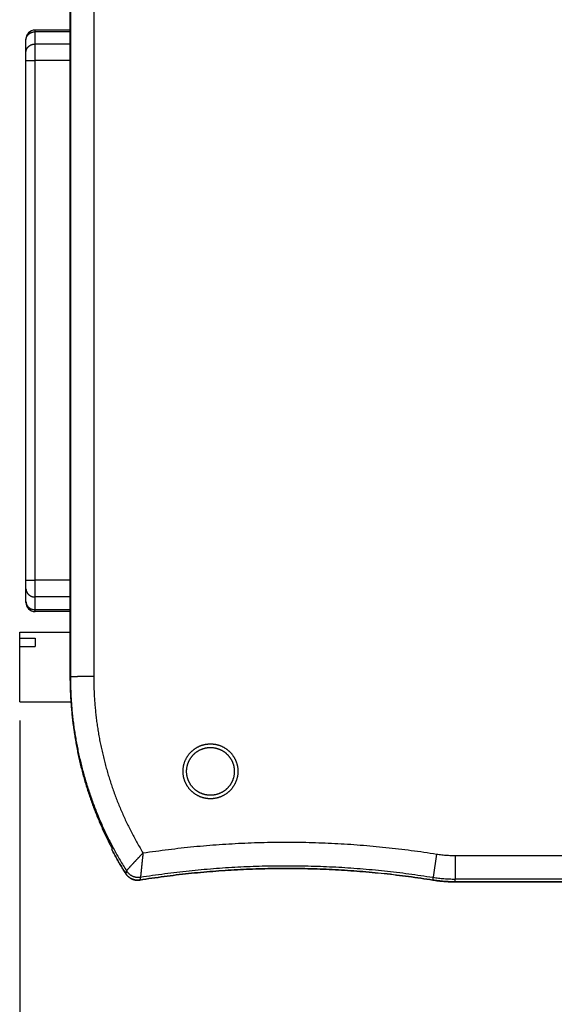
# Model space of a CAD drawing. Header units: inches. Extents: x 0 to 22, y 0 to 17.
# Tile 12 of 39: x 8.5 to 9.7, y 6.2 to 8.3. Entities that reach past the tile are written whole.
import ezdxf

# ---------------------------------------------------------------- set-up
doc = ezdxf.new("R2010")
doc.units = ezdxf.units.IN
doc.header["$LTSCALE"] = 1.21
doc.header["$MEASUREMENT"] = 0
doc.layers.get('0').update_dxf_attribs({"linetype": 'CONTINUOUS'})
doc.layers.add('DIMENSIONS', color=7, linetype='CONTINUOUS')
doc.styles.get("Standard").update_dxf_attribs({"font": 'txt', "width": 0.8})
doc.dimstyles.new('DIMSTYLE_2', dxfattribs={"dimtxt": 0.125, "dimasz": 0.18, "dimexe": 0.18, "dimexo": 0.0625, "dimgap": 0.09, "dimtad": 0, "dimtih": 1, "dimtoh": 1, "dimdec": 3, "dimzin": 4, "dimdsep": 46, "dimtxsty": 'STANDARD', "dimblk": '_FILLED', "dimblk1": '_FILLED', "dimblk2": '_FILLED', "dimcen": 0.09, "dimadec": 0, "dimazin": 0, "dimtp": 0.01, "dimtm": 0.01, "dimtfac": 1, "dimtdec": 3, "dimtofl": 0, "dimtmove": 0, "dimatfit": 3, "dimldrblk": '_FILLED', "dimfxl": 1, "dimtolj": 1, "dimtzin": 4, "dimarcsym": 0})

# ---------------------------------------------------------------- blocks, each defined once
blk = doc.blocks.new('_FILLED')
at = {"color": 0, "linetype": 'BYBLOCK'}
blk.add_solid([(0, 0), (-1, 0.174), (-1, -0.174)], dxfattribs=at)
blk = doc.blocks.new('*D12')
at = {"layer": 'DIMENSIONS', "color": 2, "linetype": 'CONTINUOUS'}
for p, q in [((8.5317, 6.7832), (8.5317, 5.3027)), ((12.6459, 6.4316), (12.6459, 5.3027)), ((8.5317, 5.4277), (9.6098, 5.4277)), ((12.6459, 5.4277), (11.0598, 5.4277))]:
    blk.add_line(p, q, dxfattribs=at)
at = {"layer": 'DIMENSIONS', "color": 2, "linetype": 'CONTINUOUS', "xscale": 0.18, "yscale": 0.18, "zscale": 0.18, "rotation": 180}
blk.add_blockref('_FILLED', (8.5317, 5.4277), dxfattribs=at)
at = {"layer": 'DIMENSIONS', "color": 2, "linetype": 'CONTINUOUS', "xscale": 0.18, "yscale": 0.18, "zscale": 0.18}
blk.add_blockref('_FILLED', (12.6459, 5.4277), dxfattribs=at)
at = {"layer": 'DIMENSIONS', "color": 2, "linetype": 'CONTINUOUS', "width": 0.8}
for s, p in [('4.114', (9.6723, 5.3652)), ('[', (10.2973, 5.3652)), ('104.5', (10.3973, 5.3652)), (']', (10.8973, 5.3652))]:
    blk.add_text(s, height=0.125, dxfattribs=at).set_placement(p)

msp = doc.modelspace()

# ---------------------------------------------------------------- linework, layer by layer
at = {"color": 7, "linetype": 'CONTINUOUS'}
for p, q in [((8.6403, 6.877), (8.6403, 10.5508)), ((8.6405, 10.551), (8.6405, 6.8771)), ((8.6905, 10.5514), (8.6905, 6.8776)), ((8.5648, 7.017), (8.5648, 8.263)), ((8.6403, 8.263), (8.5648, 8.263)), ((8.6403, 8.2595), (8.5648, 8.2595)), ((8.5451, 7.0367), (8.5451, 8.2433)), ((8.6403, 8.2332), (8.5648, 8.2332)), ((8.6403, 8.1977), (8.5648, 8.1977)), ((8.6403, 7.084), (8.5648, 7.084)), ((8.6403, 7.0482), (8.5648, 7.0482)), ((8.6403, 7.0209), (8.5648, 7.0209)), ((8.6403, 7.017), (8.5648, 7.017)), ((8.5317, 6.8234), (8.5317, 6.973)), ((8.5317, 6.973), (8.6403, 6.973)), ((8.5317, 6.9597), (8.5651, 6.9597)), ((8.5651, 6.9597), (8.5651, 6.9418)), ((8.5317, 6.9418), (8.5651, 6.9418)), ((8.6405, 6.8771), (8.6403, 6.877)), ((8.5317, 6.8234), (8.6422, 6.8234)), ((8.7292, 6.5069), (8.7292, 6.5069)), ((9.4261, 6.4973), (9.4183, 6.4475)), ((9.4655, 6.4941), (10.5605, 6.4941)), ((9.4655, 6.4941), (9.4655, 6.4437)), ((9.4652, 6.4378), (12.6459, 6.4378)), ((12.3325, 6.4377), (9.4652, 6.4377)), ((12.6459, 6.4437), (9.4655, 6.4437))]:
    msp.add_line(p, q, dxfattribs=at)
for centre, start, end in [((8.5648, 8.2433), 90, 180), ((8.5648, 7.0367), 180, 270)]:
    msp.add_arc(centre, 0.0197, start, end, dxfattribs=at)
for points, knots in [([(8.5451, 8.2416), (8.5451, 8.2418), (8.5451, 8.2423), (8.5452, 8.2431), (8.5453, 8.2439), (8.5454, 8.2446), (8.5456, 8.2454), (8.5458, 8.2461), (8.546, 8.2468), (8.5463, 8.2475), (8.5466, 8.2483), (8.5469, 8.249), (8.5472, 8.2496), (8.5476, 8.2503), (8.5481, 8.251), (8.5485, 8.2516), (8.549, 8.2522), (8.5495, 8.2528), (8.55, 8.2534), (8.5506, 8.254), (8.5512, 8.2545), (8.5518, 8.255), (8.5525, 8.2555), (8.5531, 8.256), (8.5538, 8.2564), (8.5545, 8.2568), (8.5552, 8.2572), (8.556, 8.2576), (8.5567, 8.2579), (8.5575, 8.2582), (8.5583, 8.2585), (8.5591, 8.2587), (8.5599, 8.2589), (8.5607, 8.2591), (8.5615, 8.2592), (8.5623, 8.2594), (8.5632, 8.2594), (8.564, 8.2595), (8.5645, 8.2595), (8.5648, 8.2595)], [0, 0, 0, 0, 0.02574, 0.051489, 0.077258, 0.103055, 0.12889, 0.154771, 0.180707, 0.206707, 0.232776, 0.258923, 0.285154, 0.311474, 0.337889, 0.364402, 0.391017, 0.417736, 0.444562, 0.471496, 0.498538, 0.525688, 0.552944, 0.580305, 0.607767, 0.635328, 0.662984, 0.690729, 0.718558, 0.746467, 0.774447, 0.802493, 0.830597, 0.858752, 0.88695, 0.915182, 0.94344, 0.971716, 1, 1, 1, 1]), ([(8.5451, 8.2153), (8.5451, 8.2155), (8.5451, 8.216), (8.5452, 8.2168), (8.5453, 8.2176), (8.5454, 8.2183), (8.5456, 8.2191), (8.5458, 8.2198), (8.546, 8.2205), (8.5463, 8.2212), (8.5466, 8.222), (8.5469, 8.2227), (8.5472, 8.2233), (8.5476, 8.224), (8.5481, 8.2247), (8.5485, 8.2253), (8.549, 8.2259), (8.5495, 8.2265), (8.55, 8.2271), (8.5506, 8.2277), (8.5512, 8.2282), (8.5518, 8.2287), (8.5525, 8.2292), (8.5531, 8.2297), (8.5538, 8.2301), (8.5545, 8.2305), (8.5552, 8.2309), (8.556, 8.2313), (8.5567, 8.2316), (8.5575, 8.2319), (8.5583, 8.2322), (8.5591, 8.2324), (8.5599, 8.2326), (8.5607, 8.2328), (8.5615, 8.2329), (8.5623, 8.233), (8.5632, 8.2331), (8.564, 8.2332), (8.5645, 8.2332), (8.5648, 8.2332)], [0, 0, 0, 0, 0.02574, 0.051489, 0.077258, 0.103055, 0.12889, 0.154771, 0.180707, 0.206707, 0.232776, 0.258923, 0.285154, 0.311474, 0.337889, 0.364402, 0.391017, 0.417736, 0.444562, 0.471496, 0.498538, 0.525688, 0.552944, 0.580305, 0.607767, 0.635328, 0.662984, 0.690729, 0.718558, 0.746467, 0.774447, 0.802493, 0.830597, 0.858752, 0.88695, 0.915182, 0.94344, 0.971716, 1, 1, 1, 1]), ([(8.5451, 8.1975), (8.5451, 8.1975), (8.5452, 8.1975), (8.5452, 8.1976), (8.5453, 8.1976), (8.5454, 8.1976), (8.5456, 8.1976), (8.5458, 8.1976), (8.546, 8.1976), (8.5463, 8.1976), (8.5466, 8.1976), (8.5469, 8.1976), (8.5473, 8.1976), (8.5476, 8.1976), (8.5481, 8.1976), (8.5485, 8.1976), (8.549, 8.1976), (8.5495, 8.1976), (8.5501, 8.1976), (8.5506, 8.1977), (8.5512, 8.1977), (8.5518, 8.1977), (8.5525, 8.1977), (8.5531, 8.1977), (8.5538, 8.1977), (8.5545, 8.1977), (8.5552, 8.1977), (8.556, 8.1977), (8.5567, 8.1977), (8.5575, 8.1977), (8.5583, 8.1977), (8.5591, 8.1977), (8.5599, 8.1977), (8.5607, 8.1977), (8.5615, 8.1977), (8.5623, 8.1977), (8.5632, 8.1977), (8.564, 8.1977), (8.5645, 8.1977), (8.5648, 8.1977)], [0, 0, 0, 0, 0.000974, 0.0037, 0.008211, 0.014506, 0.022573, 0.0324, 0.04397, 0.057261, 0.072251, 0.088912, 0.107214, 0.127125, 0.148609, 0.171626, 0.196136, 0.222094, 0.249454, 0.278167, 0.30818, 0.339439, 0.371889, 0.405471, 0.440123, 0.475785, 0.512391, 0.549876, 0.588172, 0.62721, 0.66692, 0.70723, 0.748067, 0.789359, 0.83103, 0.873005, 0.915209, 0.957566, 1, 1, 1, 1]), ([(8.5451, 7.0839), (8.5451, 7.0839), (8.5452, 7.0839), (8.5452, 7.0839), (8.5453, 7.0839), (8.5454, 7.0839), (8.5456, 7.0839), (8.5458, 7.0839), (8.546, 7.0839), (8.5463, 7.0839), (8.5466, 7.0839), (8.5469, 7.0839), (8.5473, 7.0839), (8.5476, 7.0839), (8.5481, 7.084), (8.5485, 7.084), (8.549, 7.084), (8.5495, 7.084), (8.5501, 7.084), (8.5506, 7.084), (8.5512, 7.084), (8.5518, 7.084), (8.5525, 7.084), (8.5531, 7.084), (8.5538, 7.084), (8.5545, 7.084), (8.5552, 7.084), (8.556, 7.084), (8.5567, 7.084), (8.5575, 7.084), (8.5583, 7.084), (8.5591, 7.084), (8.5599, 7.084), (8.5607, 7.084), (8.5615, 7.084), (8.5623, 7.084), (8.5632, 7.084), (8.564, 7.084), (8.5645, 7.084), (8.5648, 7.084)], [0, 0, 0, 0, 0.000974, 0.0037, 0.008211, 0.014506, 0.022573, 0.0324, 0.04397, 0.057261, 0.072251, 0.088912, 0.107214, 0.127125, 0.148609, 0.171626, 0.196136, 0.222094, 0.249454, 0.278167, 0.30818, 0.339439, 0.371889, 0.405471, 0.440123, 0.475785, 0.512391, 0.549876, 0.588172, 0.62721, 0.66692, 0.70723, 0.748067, 0.789359, 0.83103, 0.873005, 0.915209, 0.957566, 1, 1, 1, 1]), ([(8.5451, 7.0659), (8.5451, 7.0657), (8.5451, 7.0652), (8.5452, 7.0644), (8.5453, 7.0637), (8.5454, 7.0629), (8.5456, 7.0622), (8.5458, 7.0614), (8.546, 7.0607), (8.5463, 7.06), (8.5466, 7.0593), (8.5469, 7.0586), (8.5472, 7.0579), (8.5476, 7.0573), (8.5481, 7.0566), (8.5485, 7.056), (8.549, 7.0554), (8.5495, 7.0548), (8.55, 7.0542), (8.5506, 7.0536), (8.5512, 7.0531), (8.5518, 7.0526), (8.5525, 7.0521), (8.5531, 7.0516), (8.5538, 7.0512), (8.5545, 7.0508), (8.5552, 7.0504), (8.556, 7.0501), (8.5567, 7.0497), (8.5575, 7.0494), (8.5583, 7.0492), (8.5591, 7.0489), (8.5599, 7.0487), (8.5607, 7.0485), (8.5615, 7.0484), (8.5623, 7.0483), (8.5632, 7.0482), (8.564, 7.0482), (8.5645, 7.0482), (8.5648, 7.0482)], [0, 0, 0, 0, 0.025628, 0.051266, 0.076925, 0.102615, 0.128347, 0.154129, 0.17997, 0.205881, 0.231868, 0.25794, 0.284103, 0.310362, 0.336725, 0.363195, 0.389775, 0.41647, 0.44328, 0.470207, 0.497252, 0.524414, 0.551691, 0.579081, 0.606582, 0.63419, 0.6619, 0.689707, 0.717606, 0.74559, 0.773653, 0.801786, 0.829982, 0.858233, 0.88653, 0.914865, 0.943227, 0.971609, 1, 1, 1, 1]), ([(8.5451, 7.0386), (8.5451, 7.0384), (8.5451, 7.0379), (8.5452, 7.0371), (8.5453, 7.0364), (8.5454, 7.0356), (8.5456, 7.0349), (8.5458, 7.0341), (8.546, 7.0334), (8.5463, 7.0327), (8.5466, 7.032), (8.5469, 7.0313), (8.5472, 7.0306), (8.5476, 7.0299), (8.5481, 7.0293), (8.5485, 7.0287), (8.549, 7.028), (8.5495, 7.0275), (8.55, 7.0269), (8.5506, 7.0263), (8.5512, 7.0258), (8.5518, 7.0253), (8.5525, 7.0248), (8.5531, 7.0243), (8.5538, 7.0239), (8.5545, 7.0235), (8.5552, 7.0231), (8.556, 7.0227), (8.5567, 7.0224), (8.5575, 7.0221), (8.5583, 7.0219), (8.5591, 7.0216), (8.5599, 7.0214), (8.5607, 7.0212), (8.5615, 7.0211), (8.5623, 7.021), (8.5632, 7.0209), (8.564, 7.0209), (8.5645, 7.0209), (8.5648, 7.0209)], [0, 0, 0, 0, 0.025628, 0.051266, 0.076925, 0.102615, 0.128347, 0.154129, 0.17997, 0.205881, 0.231868, 0.25794, 0.284103, 0.310362, 0.336725, 0.363195, 0.389775, 0.41647, 0.44328, 0.470207, 0.497252, 0.524414, 0.551691, 0.579081, 0.606582, 0.63419, 0.6619, 0.689707, 0.717606, 0.74559, 0.773653, 0.801786, 0.829982, 0.858233, 0.88653, 0.914865, 0.943227, 0.971609, 1, 1, 1, 1]), ([(8.7304, 6.5135), (8.7284, 6.5173), (8.7244, 6.5251), (8.7186, 6.5367), (8.713, 6.5485), (8.7076, 6.5604), (8.7024, 6.5724), (8.6974, 6.5844), (8.6926, 6.5965), (8.688, 6.6087), (8.6836, 6.621), (8.6794, 6.6334), (8.6754, 6.6458), (8.6716, 6.6583), (8.6681, 6.6708), (8.6647, 6.6834), (8.6616, 6.6961), (8.6587, 6.7088), (8.656, 6.7215), (8.6535, 6.7343), (8.6512, 6.7472), (8.6491, 6.76), (8.6473, 6.7729), (8.6456, 6.7859), (8.6442, 6.7988), (8.643, 6.8118), (8.642, 6.8248), (8.6413, 6.8379), (8.6407, 6.8509), (8.6404, 6.8639), (8.6403, 6.8726), (8.6403, 6.877)], [0, 0, 0, 0, 0.034483, 0.068966, 0.103449, 0.137932, 0.172415, 0.206897, 0.24138, 0.275863, 0.310346, 0.344829, 0.379311, 0.413794, 0.448277, 0.48276, 0.517242, 0.551725, 0.586208, 0.620691, 0.655173, 0.689656, 0.724139, 0.758621, 0.793104, 0.827587, 0.862069, 0.896552, 0.931035, 0.965517, 1, 1, 1, 1]), ([(8.6905, 6.8776), (8.6899, 6.8776), (8.6888, 6.8776), (8.6871, 6.8776), (8.6854, 6.8776), (8.6837, 6.8776), (8.682, 6.8776), (8.6804, 6.8776), (8.6787, 6.8776), (8.6771, 6.8776), (8.6755, 6.8775), (8.6738, 6.8775), (8.6723, 6.8775), (8.6707, 6.8775), (8.6691, 6.8775), (8.6676, 6.8775), (8.6661, 6.8775), (8.6647, 6.8775), (8.6632, 6.8775), (8.6618, 6.8775), (8.6604, 6.8775), (8.6591, 6.8775), (8.6578, 6.8775), (8.6565, 6.8775), (8.6553, 6.8774), (8.6541, 6.8774), (8.653, 6.8774), (8.6519, 6.8774), (8.6508, 6.8774), (8.6498, 6.8774), (8.6488, 6.8774), (8.6479, 6.8774), (8.6471, 6.8773), (8.6463, 6.8773), (8.6455, 6.8773), (8.6448, 6.8773), (8.6441, 6.8773), (8.6435, 6.8773), (8.643, 6.8773), (8.6425, 6.8773), (8.642, 6.8772), (8.6416, 6.8772), (8.6413, 6.8772), (8.641, 6.8772), (8.6408, 6.8772), (8.6407, 6.8772), (8.6406, 6.8772), (8.6405, 6.8771), (8.6405, 6.8771)], [0, 0, 0, 0, 0.033947, 0.067856, 0.101686, 0.135399, 0.168956, 0.202318, 0.235446, 0.268304, 0.300852, 0.333053, 0.36487, 0.396266, 0.427206, 0.457653, 0.487572, 0.516929, 0.54569, 0.573822, 0.601293, 0.62807, 0.654123, 0.679422, 0.703938, 0.727642, 0.750507, 0.772507, 0.793617, 0.813811, 0.833068, 0.851363, 0.868678, 0.884991, 0.900284, 0.914539, 0.92774, 0.939871, 0.950919, 0.960872, 0.969717, 0.977444, 0.984046, 0.989515, 0.993845, 0.997032, 0.999078, 1, 1, 1, 1]), ([(8.6405, 6.8771), (8.6405, 6.8727), (8.6406, 6.8638), (8.6409, 6.8506), (8.6415, 6.8373), (8.6423, 6.824), (8.6433, 6.8108), (8.6445, 6.7975), (8.646, 6.7843), (8.6477, 6.7711), (8.6496, 6.758), (8.6518, 6.7449), (8.6541, 6.7318), (8.6567, 6.7188), (8.6596, 6.7058), (8.6626, 6.6928), (8.6659, 6.6799), (8.6693, 6.6671), (8.673, 6.6544), (8.6769, 6.6416), (8.6811, 6.629), (8.6854, 6.6165), (8.69, 6.604), (8.6947, 6.5916), (8.6997, 6.5792), (8.7049, 6.567), (8.7103, 6.5549), (8.7159, 6.5428), (8.7217, 6.5309), (8.7278, 6.519), (8.734, 6.5073), (8.7404, 6.4956), (8.747, 6.4841), (8.7538, 6.4727), (8.7585, 6.4652), (8.7608, 6.4614)], [0, 0, 0, 0, 0.030304, 0.060607, 0.090911, 0.121215, 0.151518, 0.181822, 0.212126, 0.242429, 0.272733, 0.303037, 0.33334, 0.363644, 0.393948, 0.424252, 0.454555, 0.484859, 0.515163, 0.545467, 0.57577, 0.606074, 0.636378, 0.666682, 0.696986, 0.727289, 0.757593, 0.787897, 0.818201, 0.848505, 0.878809, 0.909113, 0.939416, 0.969716, 1, 1, 1, 1]), ([(8.6905, 6.8776), (8.6905, 6.8734), (8.6906, 6.8651), (8.6909, 6.8527), (8.6914, 6.8403), (8.6921, 6.8279), (8.6931, 6.8155), (8.6943, 6.8032), (8.6956, 6.7908), (8.6972, 6.7785), (8.699, 6.7662), (8.701, 6.754), (8.7032, 6.7417), (8.7057, 6.7296), (8.7083, 6.7174), (8.7111, 6.7053), (8.7142, 6.6933), (8.7174, 6.6813), (8.7209, 6.6694), (8.7245, 6.6575), (8.7284, 6.6457), (8.7324, 6.6339), (8.7367, 6.6223), (8.7411, 6.6107), (8.7458, 6.5992), (8.7506, 6.5877), (8.7557, 6.5764), (8.7609, 6.5651), (8.7663, 6.5539), (8.7719, 6.5429), (8.7777, 6.5319), (8.7837, 6.521), (8.7899, 6.5103), (8.7941, 6.5032), (8.7962, 6.4997)], [0, 0, 0, 0, 0.031259, 0.062519, 0.093779, 0.12504, 0.1563, 0.187561, 0.218821, 0.250082, 0.281342, 0.312602, 0.343863, 0.375123, 0.406384, 0.437644, 0.468905, 0.500165, 0.531426, 0.562686, 0.593947, 0.625207, 0.656468, 0.687728, 0.718989, 0.75025, 0.78151, 0.812771, 0.844031, 0.875283, 0.906534, 0.937676, 0.96881, 1, 1, 1, 1]), ([(8.6418, 6.8234), (8.6419, 6.822), (8.6422, 6.8162), (8.643, 6.8062), (8.6442, 6.7932), (8.6456, 6.7802), (8.6473, 6.7673), (8.6491, 6.7544), (8.6512, 6.7415), (8.6535, 6.7287), (8.656, 6.7159), (8.6587, 6.7031), (8.6616, 6.6904), (8.6647, 6.6777), (8.6681, 6.6651), (8.6716, 6.6526), (8.6754, 6.6401), (8.6794, 6.6277), (8.6836, 6.6153), (8.688, 6.6031), (8.6926, 6.5909), (8.6974, 6.5787), (8.7024, 6.5667), (8.7076, 6.5547), (8.713, 6.5429), (8.7186, 6.5311), (8.7241, 6.5199), (8.7279, 6.5127), (8.7296, 6.5093)], [0, 0, 0, 0, 0.012781, 0.052467, 0.092153, 0.13184, 0.171526, 0.211212, 0.250899, 0.290585, 0.330271, 0.369958, 0.409644, 0.44933, 0.489017, 0.528703, 0.56839, 0.608076, 0.647763, 0.687449, 0.727136, 0.766822, 0.806509, 0.846195, 0.885882, 0.925568, 0.965255, 1, 1, 1, 1]), ([(8.8821, 6.6746), (8.8821, 6.6752), (8.8821, 6.6765), (8.8822, 6.6784), (8.8824, 6.6803), (8.8826, 6.6823), (8.8829, 6.6842), (8.8832, 6.6861), (8.8836, 6.6879), (8.8841, 6.6898), (8.8846, 6.6917), (8.8852, 6.6935), (8.8859, 6.6953), (8.8866, 6.6971), (8.8873, 6.6989), (8.8882, 6.7006), (8.889, 6.7023), (8.89, 6.704), (8.891, 6.7056), (8.892, 6.7073), (8.8931, 6.7088), (8.8943, 6.7104), (8.8954, 6.7119), (8.8967, 6.7134), (8.898, 6.7148), (8.8993, 6.7162), (8.9007, 6.7175), (8.9021, 6.7188), (8.9036, 6.7201), (8.9051, 6.7212), (8.9067, 6.7224), (8.9082, 6.7235), (8.9099, 6.7245), (8.9115, 6.7255), (8.9132, 6.7265), (8.9149, 6.7273), (8.9166, 6.7282), (8.9184, 6.7289), (8.9202, 6.7296), (8.922, 6.7303), (8.9238, 6.7309), (8.9257, 6.7314), (8.9276, 6.7319), (8.9294, 6.7323), (8.9313, 6.7326), (8.9332, 6.7329), (8.9352, 6.7331), (8.9371, 6.7333), (8.939, 6.7334), (8.9409, 6.7334), (8.9429, 6.7334), (8.9448, 6.7333), (8.9467, 6.7331), (8.9486, 6.7329), (8.9505, 6.7326), (8.9524, 6.7323), (8.9543, 6.7319), (8.9562, 6.7314), (8.958, 6.7309), (8.9598, 6.7303), (8.9616, 6.7296), (8.9634, 6.7289), (8.9652, 6.7282), (8.9669, 6.7273), (8.9687, 6.7265), (8.9703, 6.7255), (8.972, 6.7245), (8.9736, 6.7235), (8.9752, 6.7224), (8.9767, 6.7212), (8.9782, 6.7201), (8.9797, 6.7188), (8.9811, 6.7175), (8.9825, 6.7162), (8.9839, 6.7148), (8.9852, 6.7134), (8.9864, 6.7119), (8.9876, 6.7104), (8.9887, 6.7088), (8.9898, 6.7073), (8.9909, 6.7056), (8.9919, 6.704), (8.9928, 6.7023), (8.9937, 6.7006), (8.9945, 6.6989), (8.9953, 6.6971), (8.996, 6.6953), (8.9966, 6.6935), (8.9972, 6.6917), (8.9978, 6.6898), (8.9982, 6.6879), (8.9986, 6.6861), (8.999, 6.6842), (8.9993, 6.6823), (8.9995, 6.6803), (8.9996, 6.6784), (8.9997, 6.6765), (8.9997, 6.6752), (8.9997, 6.6746)], [0, 0, 0, 0, 0.010416, 0.020833, 0.031249, 0.041666, 0.052082, 0.062499, 0.072915, 0.083332, 0.093748, 0.104165, 0.114581, 0.124998, 0.135414, 0.145831, 0.156247, 0.166664, 0.177081, 0.187497, 0.197914, 0.20833, 0.218747, 0.229164, 0.23958, 0.249997, 0.260414, 0.27083, 0.281247, 0.291664, 0.30208, 0.312497, 0.322914, 0.333331, 0.343747, 0.354164, 0.364581, 0.374998, 0.385415, 0.395831, 0.406248, 0.416665, 0.427082, 0.437499, 0.447916, 0.458333, 0.468749, 0.479166, 0.489583, 0.5, 0.510417, 0.520834, 0.531251, 0.541667, 0.552084, 0.562501, 0.572918, 0.583335, 0.593752, 0.604169, 0.614585, 0.625002, 0.635419, 0.645836, 0.656253, 0.666669, 0.677086, 0.687503, 0.69792, 0.708336, 0.718753, 0.72917, 0.739586, 0.750003, 0.76042, 0.770836, 0.781253, 0.79167, 0.802086, 0.812503, 0.822919, 0.833336, 0.843753, 0.854169, 0.864586, 0.875002, 0.885419, 0.895835, 0.906252, 0.916668, 0.927085, 0.937501, 0.947918, 0.958334, 0.968751, 0.979167, 0.989584, 1, 1, 1, 1]), ([(8.9409, 6.6233), (8.9403, 6.6233), (8.9392, 6.6233), (8.9375, 6.6234), (8.9357, 6.6235), (8.934, 6.6237), (8.9323, 6.624), (8.9306, 6.6243), (8.9289, 6.6247), (8.9273, 6.6251), (8.9256, 6.6256), (8.924, 6.6262), (8.9223, 6.6268), (8.9207, 6.6274), (8.9192, 6.6281), (8.9176, 6.6289), (8.9161, 6.6297), (8.9146, 6.6306), (8.9131, 6.6315), (8.9117, 6.6324), (8.9103, 6.6335), (8.9089, 6.6345), (8.9076, 6.6356), (8.9063, 6.6368), (8.905, 6.638), (8.9038, 6.6392), (8.9027, 6.6405), (8.9015, 6.6418), (8.9004, 6.6431), (8.8994, 6.6445), (8.8984, 6.6459), (8.8975, 6.6474), (8.8966, 6.6489), (8.8958, 6.6504), (8.895, 6.6519), (8.8942, 6.6535), (8.8935, 6.6551), (8.8929, 6.6567), (8.8923, 6.6583), (8.8918, 6.66), (8.8914, 6.6616), (8.891, 6.6633), (8.8906, 6.665), (8.8903, 6.6667), (8.8901, 6.6684), (8.8899, 6.6701), (8.8898, 6.6719), (8.8897, 6.6736), (8.8897, 6.6753), (8.8898, 6.677), (8.8899, 6.6788), (8.8901, 6.6805), (8.8903, 6.6822), (8.8906, 6.6839), (8.891, 6.6856), (8.8914, 6.6873), (8.8918, 6.6889), (8.8923, 6.6906), (8.8929, 6.6922), (8.8935, 6.6938), (8.8942, 6.6954), (8.895, 6.697), (8.8958, 6.6985), (8.8966, 6.7), (8.8975, 6.7015), (8.8984, 6.703), (8.8994, 6.7044), (8.9004, 6.7058), (8.9015, 6.7071), (8.9027, 6.7084), (8.9038, 6.7097), (8.905, 6.711), (8.9063, 6.7121), (8.9076, 6.7133), (8.9089, 6.7144), (8.9103, 6.7155), (8.9117, 6.7165), (8.9131, 6.7174), (8.9146, 6.7183), (8.9161, 6.7192), (8.9176, 6.72), (8.9192, 6.7208), (8.9207, 6.7215), (8.9223, 6.7221), (8.924, 6.7227), (8.9256, 6.7233), (8.9273, 6.7238), (8.9289, 6.7242), (8.9306, 6.7246), (8.9323, 6.7249), (8.934, 6.7252), (8.9357, 6.7254), (8.9375, 6.7255), (8.9392, 6.7256), (8.9403, 6.7256), (8.9409, 6.7256)], [0, 0, 0, 0, 0.010753, 0.021506, 0.032259, 0.043012, 0.053764, 0.064517, 0.07527, 0.086023, 0.096776, 0.107529, 0.118282, 0.129034, 0.139787, 0.15054, 0.161293, 0.172046, 0.182798, 0.193551, 0.204304, 0.215057, 0.225809, 0.236562, 0.247315, 0.258068, 0.26882, 0.279573, 0.290326, 0.301078, 0.311831, 0.322583, 0.333336, 0.344089, 0.354841, 0.365594, 0.376346, 0.387099, 0.397851, 0.408604, 0.419356, 0.430109, 0.440861, 0.451614, 0.462366, 0.473119, 0.483871, 0.494624, 0.505376, 0.516129, 0.526881, 0.537634, 0.548386, 0.559139, 0.569891, 0.580644, 0.591396, 0.602149, 0.612901, 0.623654, 0.634406, 0.645159, 0.655911, 0.666664, 0.677417, 0.688169, 0.698922, 0.709674, 0.720427, 0.73118, 0.741932, 0.752685, 0.763438, 0.774191, 0.784943, 0.795696, 0.806449, 0.817202, 0.827954, 0.838707, 0.84946, 0.860213, 0.870966, 0.881718, 0.892471, 0.903224, 0.913977, 0.92473, 0.935483, 0.946236, 0.956988, 0.967741, 0.978494, 0.989247, 1, 1, 1, 1]), ([(8.9409, 6.7256), (8.9415, 6.7256), (8.9427, 6.7256), (8.9444, 6.7255), (8.9461, 6.7254), (8.9478, 6.7252), (8.9495, 6.7249), (8.9512, 6.7246), (8.9529, 6.7242), (8.9546, 6.7238), (8.9562, 6.7233), (8.9579, 6.7227), (8.9595, 6.7221), (8.9611, 6.7215), (8.9627, 6.7208), (8.9642, 6.72), (8.9658, 6.7192), (8.9673, 6.7183), (8.9687, 6.7174), (8.9702, 6.7165), (8.9716, 6.7155), (8.9729, 6.7144), (8.9743, 6.7133), (8.9756, 6.7121), (8.9768, 6.711), (8.978, 6.7097), (8.9792, 6.7084), (8.9803, 6.7071), (8.9814, 6.7058), (8.9824, 6.7044), (8.9834, 6.703), (8.9844, 6.7015), (8.9853, 6.7), (8.9861, 6.6985), (8.9869, 6.697), (8.9876, 6.6954), (8.9883, 6.6938), (8.9889, 6.6922), (8.9895, 6.6906), (8.99, 6.6889), (8.9905, 6.6873), (8.9909, 6.6856), (8.9912, 6.6839), (8.9915, 6.6822), (8.9918, 6.6805), (8.9919, 6.6788), (8.9921, 6.677), (8.9921, 6.6753), (8.9921, 6.6736), (8.9921, 6.6719), (8.9919, 6.6701), (8.9918, 6.6684), (8.9915, 6.6667), (8.9912, 6.665), (8.9909, 6.6633), (8.9905, 6.6616), (8.99, 6.66), (8.9895, 6.6583), (8.9889, 6.6567), (8.9883, 6.6551), (8.9876, 6.6535), (8.9869, 6.6519), (8.9861, 6.6504), (8.9853, 6.6489), (8.9844, 6.6474), (8.9834, 6.6459), (8.9824, 6.6445), (8.9814, 6.6431), (8.9803, 6.6418), (8.9792, 6.6405), (8.978, 6.6392), (8.9768, 6.638), (8.9756, 6.6368), (8.9743, 6.6356), (8.9729, 6.6345), (8.9716, 6.6335), (8.9702, 6.6324), (8.9687, 6.6315), (8.9673, 6.6306), (8.9658, 6.6297), (8.9642, 6.6289), (8.9627, 6.6281), (8.9611, 6.6274), (8.9595, 6.6268), (8.9579, 6.6262), (8.9562, 6.6256), (8.9546, 6.6251), (8.9529, 6.6247), (8.9512, 6.6243), (8.9495, 6.624), (8.9478, 6.6237), (8.9461, 6.6235), (8.9444, 6.6234), (8.9427, 6.6233), (8.9415, 6.6233), (8.9409, 6.6233)], [0, 0, 0, 0, 0.010753, 0.021506, 0.032259, 0.043012, 0.053764, 0.064517, 0.07527, 0.086023, 0.096776, 0.107529, 0.118282, 0.129034, 0.139787, 0.15054, 0.161293, 0.172046, 0.182798, 0.193551, 0.204304, 0.215057, 0.225809, 0.236562, 0.247315, 0.258068, 0.26882, 0.279573, 0.290326, 0.301078, 0.311831, 0.322583, 0.333336, 0.344089, 0.354841, 0.365594, 0.376346, 0.387099, 0.397851, 0.408604, 0.419356, 0.430109, 0.440861, 0.451614, 0.462366, 0.473119, 0.483871, 0.494624, 0.505376, 0.516129, 0.526881, 0.537634, 0.548386, 0.559139, 0.569891, 0.580644, 0.591396, 0.602149, 0.612901, 0.623654, 0.634406, 0.645159, 0.655911, 0.666664, 0.677417, 0.688169, 0.698922, 0.709674, 0.720427, 0.73118, 0.741932, 0.752685, 0.763438, 0.774191, 0.784943, 0.795696, 0.806449, 0.817202, 0.827954, 0.838707, 0.84946, 0.860213, 0.870966, 0.881718, 0.892471, 0.903224, 0.913977, 0.92473, 0.935483, 0.946236, 0.956988, 0.967741, 0.978494, 0.989247, 1, 1, 1, 1]), ([(8.9997, 6.6746), (8.9997, 6.6739), (8.9997, 6.6727), (8.9996, 6.6707), (8.9995, 6.6688), (8.9993, 6.6669), (8.999, 6.665), (8.9986, 6.6631), (8.9982, 6.6612), (8.9978, 6.6594), (8.9972, 6.6575), (8.9966, 6.6557), (8.996, 6.6539), (8.9953, 6.6521), (8.9945, 6.6503), (8.9937, 6.6486), (8.9928, 6.6468), (8.9919, 6.6452), (8.9909, 6.6435), (8.9898, 6.6419), (8.9887, 6.6403), (8.9876, 6.6388), (8.9864, 6.6373), (8.9852, 6.6358), (8.9839, 6.6344), (8.9825, 6.633), (8.9811, 6.6316), (8.9797, 6.6303), (8.9782, 6.6291), (8.9767, 6.6279), (8.9752, 6.6268), (8.9736, 6.6257), (8.972, 6.6246), (8.9703, 6.6236), (8.9687, 6.6227), (8.9669, 6.6218), (8.9652, 6.621), (8.9634, 6.6202), (8.9616, 6.6195), (8.9598, 6.6189), (8.958, 6.6183), (8.9562, 6.6178), (8.9543, 6.6173), (8.9524, 6.6169), (8.9505, 6.6165), (8.9486, 6.6163), (8.9467, 6.616), (8.9448, 6.6159), (8.9429, 6.6158), (8.9409, 6.6157), (8.939, 6.6158), (8.9371, 6.6159), (8.9352, 6.616), (8.9332, 6.6163), (8.9313, 6.6165), (8.9294, 6.6169), (8.9276, 6.6173), (8.9257, 6.6178), (8.9238, 6.6183), (8.922, 6.6189), (8.9202, 6.6195), (8.9184, 6.6202), (8.9166, 6.621), (8.9149, 6.6218), (8.9132, 6.6227), (8.9115, 6.6236), (8.9099, 6.6246), (8.9082, 6.6257), (8.9067, 6.6268), (8.9051, 6.6279), (8.9036, 6.6291), (8.9021, 6.6303), (8.9007, 6.6316), (8.8993, 6.633), (8.898, 6.6344), (8.8967, 6.6358), (8.8954, 6.6373), (8.8943, 6.6388), (8.8931, 6.6403), (8.892, 6.6419), (8.891, 6.6435), (8.89, 6.6452), (8.889, 6.6468), (8.8882, 6.6486), (8.8873, 6.6503), (8.8866, 6.6521), (8.8859, 6.6539), (8.8852, 6.6557), (8.8846, 6.6575), (8.8841, 6.6594), (8.8836, 6.6612), (8.8832, 6.6631), (8.8829, 6.665), (8.8826, 6.6669), (8.8824, 6.6688), (8.8822, 6.6707), (8.8821, 6.6727), (8.8821, 6.6739), (8.8821, 6.6746)], [0, 0, 0, 0, 0.010416, 0.020833, 0.031249, 0.041666, 0.052082, 0.062499, 0.072915, 0.083332, 0.093748, 0.104165, 0.114581, 0.124998, 0.135414, 0.145831, 0.156247, 0.166664, 0.177081, 0.187497, 0.197914, 0.20833, 0.218747, 0.229164, 0.23958, 0.249997, 0.260414, 0.27083, 0.281247, 0.291664, 0.30208, 0.312497, 0.322914, 0.333331, 0.343747, 0.354164, 0.364581, 0.374998, 0.385415, 0.395831, 0.406248, 0.416665, 0.427082, 0.437499, 0.447916, 0.458333, 0.468749, 0.479166, 0.489583, 0.5, 0.510417, 0.520834, 0.531251, 0.541667, 0.552084, 0.562501, 0.572918, 0.583335, 0.593752, 0.604169, 0.614585, 0.625002, 0.635419, 0.645836, 0.656253, 0.666669, 0.677086, 0.687503, 0.69792, 0.708336, 0.718753, 0.72917, 0.739586, 0.750003, 0.76042, 0.770836, 0.781253, 0.79167, 0.802086, 0.812503, 0.822919, 0.833336, 0.843753, 0.854169, 0.864586, 0.875002, 0.885419, 0.895835, 0.906252, 0.916668, 0.927085, 0.937501, 0.947918, 0.958334, 0.968751, 0.979167, 0.989584, 1, 1, 1, 1]), ([(8.7962, 6.4997), (8.8053, 6.5011), (8.8234, 6.5036), (8.8506, 6.5072), (8.8778, 6.5104), (8.9051, 6.5133), (8.9325, 6.5157), (8.9599, 6.5178), (8.9874, 6.5196), (9.0148, 6.521), (9.0423, 6.522), (9.0698, 6.5226), (9.0974, 6.5229), (9.1249, 6.5228), (9.1524, 6.5223), (9.1799, 6.5215), (9.2074, 6.5202), (9.2348, 6.5187), (9.2623, 6.5167), (9.2897, 6.5144), (9.3171, 6.5117), (9.3444, 6.5087), (9.3717, 6.5053), (9.3989, 6.5015), (9.4171, 6.4987), (9.4261, 6.4973)], [0, 0, 0, 0, 0.043531, 0.086791, 0.130047, 0.173528, 0.21701, 0.260509, 0.304008, 0.347507, 0.391007, 0.434506, 0.478006, 0.521506, 0.565005, 0.608505, 0.652005, 0.695504, 0.739004, 0.782504, 0.826003, 0.869503, 0.913002, 0.956502, 1, 1, 1, 1]), ([(8.7304, 6.5135), (8.7303, 6.5128), (8.73, 6.5113), (8.7296, 6.5091), (8.7293, 6.5077), (8.7292, 6.5069)], [0, 0, 0, 0, 0.332738, 0.666071, 1, 1, 1, 1]), ([(8.7292, 6.5069), (8.7311, 6.5033), (8.7349, 6.4963), (8.7408, 6.4859), (8.7468, 6.4755), (8.753, 6.4652), (8.7573, 6.4585), (8.7594, 6.4551)], [0, 0, 0, 0, 0.200148, 0.400296, 0.600444, 0.800592, 1, 1, 1, 1]), ([(8.7594, 6.4551), (8.7573, 6.4585), (8.753, 6.4653), (8.7468, 6.4755), (8.7408, 6.4859), (8.7349, 6.4964), (8.7311, 6.5034), (8.7292, 6.5069)], [0, 0, 0, 0, 0.2, 0.4, 0.6, 0.8, 1, 1, 1, 1]), ([(8.7608, 6.4614), (8.7609, 6.4614), (8.7609, 6.4615), (8.761, 6.4616), (8.7611, 6.4617), (8.7612, 6.4619), (8.7614, 6.4621), (8.7616, 6.4623), (8.7619, 6.4626), (8.7621, 6.463), (8.7625, 6.4633), (8.7628, 6.4637), (8.7632, 6.4642), (8.7637, 6.4647), (8.7642, 6.4652), (8.7647, 6.4658), (8.7652, 6.4664), (8.7658, 6.467), (8.7664, 6.4677), (8.7671, 6.4684), (8.7678, 6.4692), (8.7685, 6.47), (8.7692, 6.4708), (8.77, 6.4717), (8.7708, 6.4726), (8.7717, 6.4735), (8.7725, 6.4744), (8.7734, 6.4754), (8.7744, 6.4764), (8.7753, 6.4774), (8.7763, 6.4785), (8.7773, 6.4796), (8.7783, 6.4807), (8.7794, 6.4818), (8.7805, 6.483), (8.7816, 6.4842), (8.7827, 6.4854), (8.7838, 6.4866), (8.785, 6.4878), (8.7861, 6.489), (8.7873, 6.4902), (8.7885, 6.4915), (8.7897, 6.4928), (8.7909, 6.494), (8.7921, 6.4953), (8.7933, 6.4966), (8.7943, 6.4977), (8.7953, 6.4988), (8.7959, 6.4994), (8.7962, 6.4997)], [0, 0, 0, 0, 0.001072, 0.003208, 0.006419, 0.010702, 0.016021, 0.022374, 0.0298, 0.038309, 0.047885, 0.058514, 0.070188, 0.082902, 0.096648, 0.11141, 0.127138, 0.143772, 0.161366, 0.179965, 0.199528, 0.220028, 0.241447, 0.263765, 0.286962, 0.310978, 0.335754, 0.361179, 0.387309, 0.414281, 0.442032, 0.470488, 0.499615, 0.529375, 0.559728, 0.590634, 0.622002, 0.653683, 0.685646, 0.717961, 0.750658, 0.783739, 0.817199, 0.850909, 0.884927, 0.918378, 0.949137, 0.976248, 1, 1, 1, 1]), ([(8.7962, 6.4997), (8.7962, 6.4992), (8.7961, 6.4984), (8.7959, 6.4969), (8.7958, 6.4953), (8.7956, 6.4936), (8.7954, 6.4919), (8.7952, 6.4901), (8.795, 6.4884), (8.7948, 6.4867), (8.7946, 6.485), (8.7945, 6.4833), (8.7943, 6.4817), (8.7941, 6.48), (8.7939, 6.4784), (8.7938, 6.4768), (8.7936, 6.4752), (8.7935, 6.4737), (8.7933, 6.4722), (8.7931, 6.4707), (8.793, 6.4693), (8.7929, 6.4679), (8.7927, 6.4665), (8.7926, 6.4652), (8.7925, 6.4639), (8.7923, 6.4627), (8.7922, 6.4615), (8.7921, 6.4603), (8.792, 6.4592), (8.7919, 6.4581), (8.7918, 6.4571), (8.7917, 6.4562), (8.7916, 6.4553), (8.7915, 6.4544), (8.7914, 6.4536), (8.7914, 6.4528), (8.7913, 6.4521), (8.7912, 6.4514), (8.7912, 6.4508), (8.7911, 6.4503), (8.7911, 6.4498), (8.791, 6.4494), (8.791, 6.449), (8.791, 6.4487), (8.7909, 6.4484), (8.7909, 6.4482), (8.7909, 6.448), (8.7909, 6.4479), (8.7909, 6.4478), (8.7909, 6.4478)], [0, 0, 0, 0, 0.024064, 0.051589, 0.082746, 0.116369, 0.150351, 0.184037, 0.217476, 0.250537, 0.283218, 0.315529, 0.347514, 0.379232, 0.410607, 0.441492, 0.471818, 0.501546, 0.530642, 0.55907, 0.586795, 0.613745, 0.639885, 0.665342, 0.690125, 0.71411, 0.737248, 0.759511, 0.780883, 0.801331, 0.82082, 0.839321, 0.856821, 0.873425, 0.889192, 0.903975, 0.917694, 0.930362, 0.941978, 0.952549, 0.962071, 0.97051, 0.977837, 0.984093, 0.989375, 0.993669, 0.996894, 0.998998, 1, 1, 1, 1]), ([(9.4261, 6.4973), (9.428, 6.497), (9.4317, 6.4964), (9.4373, 6.4957), (9.4429, 6.4951), (9.4486, 6.4947), (9.4542, 6.4944), (9.4598, 6.4942), (9.4636, 6.4941), (9.4655, 6.4941)], [0, 0, 0, 0, 0.142947, 0.285761, 0.428566, 0.571393, 0.714184, 0.857024, 1, 1, 1, 1]), ([(8.7608, 6.4614), (8.7607, 6.4607), (8.7604, 6.4593), (8.7599, 6.4572), (8.7596, 6.4558), (8.7594, 6.4551)], [0, 0, 0, 0, 0.329101, 0.662362, 1, 1, 1, 1]), ([(8.7608, 6.4614), (8.761, 6.4611), (8.7615, 6.4604), (8.7621, 6.4595), (8.7629, 6.4586), (8.7636, 6.4577), (8.7644, 6.4568), (8.7652, 6.456), (8.7661, 6.4552), (8.7669, 6.4544), (8.7678, 6.4537), (8.7688, 6.453), (8.7697, 6.4524), (8.7707, 6.4517), (8.7717, 6.4512), (8.7728, 6.4506), (8.7738, 6.4501), (8.7749, 6.4496), (8.776, 6.4492), (8.7771, 6.4489), (8.7782, 6.4485), (8.7793, 6.4482), (8.7805, 6.448), (8.7816, 6.4478), (8.7828, 6.4476), (8.7839, 6.4475), (8.7851, 6.4475), (8.7863, 6.4474), (8.7874, 6.4475), (8.7886, 6.4475), (8.7897, 6.4476), (8.7905, 6.4477), (8.7909, 6.4478)], [0, 0, 0, 0, 0.033081, 0.066371, 0.099699, 0.133033, 0.166368, 0.199703, 0.23304, 0.266377, 0.299716, 0.333055, 0.366396, 0.399738, 0.433082, 0.466427, 0.499773, 0.533121, 0.56647, 0.599819, 0.633169, 0.666518, 0.699868, 0.733218, 0.766567, 0.799917, 0.833266, 0.866616, 0.899965, 0.933314, 0.966661, 1, 1, 1, 1]), ([(9.418, 6.4415), (9.4093, 6.4428), (9.392, 6.4455), (9.366, 6.4491), (9.3399, 6.4524), (9.3137, 6.4553), (9.2876, 6.4579), (9.2614, 6.4602), (9.2351, 6.4621), (9.2089, 6.4637), (9.1826, 6.4649), (9.1563, 6.4657), (9.13, 6.4663), (9.1037, 6.4664), (9.0774, 6.4663), (9.0511, 6.4658), (9.0248, 6.4649), (8.9986, 6.4637), (8.9723, 6.4621), (8.9461, 6.4602), (8.9199, 6.458), (8.8937, 6.4554), (8.8676, 6.4525), (8.8415, 6.4492), (8.8154, 6.4456), (8.7981, 6.4429), (8.7895, 6.4415)], [0, 0, 0, 0, 0.041655, 0.083323, 0.124991, 0.166658, 0.208326, 0.249994, 0.291661, 0.333329, 0.374997, 0.416665, 0.458332, 0.5, 0.541668, 0.583335, 0.625003, 0.666671, 0.708339, 0.750006, 0.791674, 0.833342, 0.875009, 0.916677, 0.958345, 1, 1, 1, 1]), ([(8.7895, 6.4416), (8.7981, 6.443), (8.8154, 6.4456), (8.8415, 6.4492), (8.8676, 6.4525), (8.8937, 6.4554), (8.9199, 6.458), (8.9461, 6.4603), (8.9723, 6.4622), (8.9986, 6.4637), (9.0248, 6.4649), (9.0511, 6.4658), (9.0774, 6.4663), (9.1037, 6.4665), (9.13, 6.4663), (9.1563, 6.4658), (9.1826, 6.4649), (9.2089, 6.4637), (9.2351, 6.4621), (9.2614, 6.4602), (9.2876, 6.458), (9.3137, 6.4554), (9.3399, 6.4524), (9.366, 6.4492), (9.392, 6.4455), (9.4093, 6.4429), (9.418, 6.4415)], [0, 0, 0, 0, 0.041667, 0.083333, 0.125, 0.166667, 0.208333, 0.25, 0.291667, 0.333333, 0.375, 0.416667, 0.458333, 0.5, 0.541667, 0.583333, 0.625, 0.666667, 0.708333, 0.75, 0.791667, 0.833333, 0.875, 0.916667, 0.958333, 1, 1, 1, 1]), ([(8.7909, 6.4478), (8.7995, 6.4492), (8.8168, 6.4518), (8.8428, 6.4554), (8.8689, 6.4586), (8.895, 6.4616), (8.9211, 6.4641), (8.9473, 6.4663), (8.9734, 6.4682), (8.9996, 6.4698), (9.0259, 6.4709), (9.0521, 6.4718), (9.0783, 6.4723), (9.1046, 6.4724), (9.1308, 6.4723), (9.1571, 6.4717), (9.1833, 6.4709), (9.2095, 6.4696), (9.2357, 6.4681), (9.2619, 6.4662), (9.2881, 6.4639), (9.3142, 6.4613), (9.3403, 6.4584), (9.3663, 6.4551), (9.3923, 6.4515), (9.4096, 6.4488), (9.4183, 6.4475)], [0, 0, 0, 0, 0.041667, 0.083333, 0.125, 0.166666, 0.208333, 0.25, 0.291667, 0.333333, 0.375, 0.416667, 0.458333, 0.5, 0.541667, 0.583333, 0.625, 0.666667, 0.708333, 0.75, 0.791667, 0.833333, 0.875, 0.916667, 0.958333, 1, 1, 1, 1]), ([(8.7594, 6.4551), (8.7596, 6.4547), (8.7601, 6.4541), (8.7607, 6.4531), (8.7614, 6.4522), (8.7622, 6.4513), (8.763, 6.4505), (8.7638, 6.4497), (8.7646, 6.4489), (8.7655, 6.4481), (8.7664, 6.4474), (8.7674, 6.4467), (8.7683, 6.446), (8.7693, 6.4454), (8.7703, 6.4448), (8.7714, 6.4443), (8.7724, 6.4438), (8.7735, 6.4433), (8.7746, 6.4429), (8.7757, 6.4426), (8.7768, 6.4422), (8.7779, 6.4419), (8.779, 6.4417), (8.7802, 6.4415), (8.7813, 6.4413), (8.7825, 6.4412), (8.7837, 6.4412), (8.7848, 6.4412), (8.786, 6.4412), (8.7871, 6.4412), (8.7883, 6.4414), (8.7891, 6.4415), (8.7895, 6.4415)], [0, 0, 0, 0, 0.033333, 0.066667, 0.1, 0.133333, 0.166667, 0.2, 0.233333, 0.266666, 0.299999, 0.333332, 0.366665, 0.399997, 0.43333, 0.466663, 0.499996, 0.533329, 0.566662, 0.599995, 0.633329, 0.666662, 0.699995, 0.733329, 0.766662, 0.799996, 0.83333, 0.866663, 0.899997, 0.933331, 0.966666, 1, 1, 1, 1]), ([(8.7895, 6.4416), (8.7891, 6.4415), (8.7883, 6.4414), (8.7871, 6.4413), (8.786, 6.4412), (8.7848, 6.4412), (8.7837, 6.4412), (8.7825, 6.4413), (8.7813, 6.4414), (8.7802, 6.4416), (8.779, 6.4417), (8.7779, 6.442), (8.7768, 6.4423), (8.7757, 6.4426), (8.7746, 6.443), (8.7735, 6.4434), (8.7724, 6.4439), (8.7714, 6.4444), (8.7703, 6.4449), (8.7693, 6.4455), (8.7683, 6.4461), (8.7674, 6.4467), (8.7664, 6.4474), (8.7655, 6.4482), (8.7646, 6.4489), (8.7638, 6.4497), (8.763, 6.4505), (8.7622, 6.4514), (8.7614, 6.4523), (8.7607, 6.4532), (8.7601, 6.4541), (8.7596, 6.4548), (8.7594, 6.4551)], [0, 0, 0, 0, 0.033334, 0.066669, 0.100003, 0.133337, 0.16667, 0.200004, 0.233338, 0.266671, 0.300005, 0.333338, 0.366671, 0.400005, 0.433338, 0.466671, 0.500004, 0.533337, 0.56667, 0.600003, 0.633335, 0.666668, 0.700001, 0.733334, 0.766667, 0.8, 0.833333, 0.866667, 0.9, 0.933333, 0.966667, 1, 1, 1, 1]), ([(8.7909, 6.4478), (8.7907, 6.4471), (8.7904, 6.4457), (8.7899, 6.4437), (8.7896, 6.4423), (8.7895, 6.4416)], [0, 0, 0, 0, 0.333049, 0.666382, 1, 1, 1, 1]), ([(9.4183, 6.4475), (9.4182, 6.4468), (9.4182, 6.4455), (9.4181, 6.4435), (9.418, 6.4422), (9.418, 6.4415)], [0, 0, 0, 0, 0.333514, 0.666847, 1, 1, 1, 1]), ([(9.418, 6.4415), (9.4199, 6.4411), (9.4239, 6.4406), (9.4297, 6.4398), (9.4356, 6.4392), (9.4415, 6.4386), (9.4475, 6.4382), (9.4534, 6.4379), (9.4593, 6.4377), (9.4633, 6.4377), (9.4652, 6.4377)], [0, 0, 0, 0, 0.125, 0.25, 0.375, 0.5, 0.625, 0.75, 0.875, 1, 1, 1, 1]), ([(9.4652, 6.4378), (9.4633, 6.4378), (9.4593, 6.4378), (9.4534, 6.438), (9.4475, 6.4383), (9.4415, 6.4387), (9.4356, 6.4392), (9.4297, 6.4399), (9.4239, 6.4406), (9.4199, 6.4412), (9.418, 6.4415)], [0, 0, 0, 0, 0.125, 0.25, 0.375, 0.5, 0.625, 0.75, 0.875, 1, 1, 1, 1]), ([(9.4183, 6.4475), (9.4202, 6.4471), (9.4241, 6.4466), (9.43, 6.4458), (9.4359, 6.4452), (9.4418, 6.4446), (9.4477, 6.4442), (9.4536, 6.4439), (9.4596, 6.4438), (9.4635, 6.4437), (9.4655, 6.4437)], [0, 0, 0, 0, 0.125009, 0.250003, 0.374994, 0.500002, 0.625, 0.74999, 0.87499, 1, 1, 1, 1]), ([(9.4655, 6.4437), (9.4655, 6.4431), (9.4654, 6.4417), (9.4653, 6.4397), (9.4653, 6.4384), (9.4652, 6.4378)], [0, 0, 0, 0, 0.333442, 0.666775, 1, 1, 1, 1])]:
    msp.add_open_spline(points, degree=3, knots=knots, dxfattribs=at)
for points in [[(8.7594, 6.4551), (8.7594, 6.4551), (8.7594, 6.4551), (8.7594, 6.4551)], [(8.7895, 6.4415), (8.7895, 6.4415), (8.7895, 6.4415), (8.7895, 6.4415)], [(9.418, 6.4415), (9.418, 6.4415), (9.418, 6.4415), (9.418, 6.4415)]]:
    msp.add_open_spline(points, degree=3, dxfattribs=at)

# ---------------------------------------------------------------- dimensions: what is measured, and where the dimension line sits
at = {"layer": 'DIMENSIONS', "color": 2, "linetype": 'CONTINUOUS'}
dim = msp.add_linear_dim(base=(8.5317, 5.4277), p1=(12.6459, 6.4316), p2=(8.5317, 6.7832), angle=180, dimstyle='DIMSTYLE_2', dxfattribs=at)
dim.commit()
dim.dimension.update_dxf_attribs({"geometry": '*D12', "text_midpoint": (10.3348, 5.4277), "dimtype": 160})

doc.saveas('drawing.dxf')
